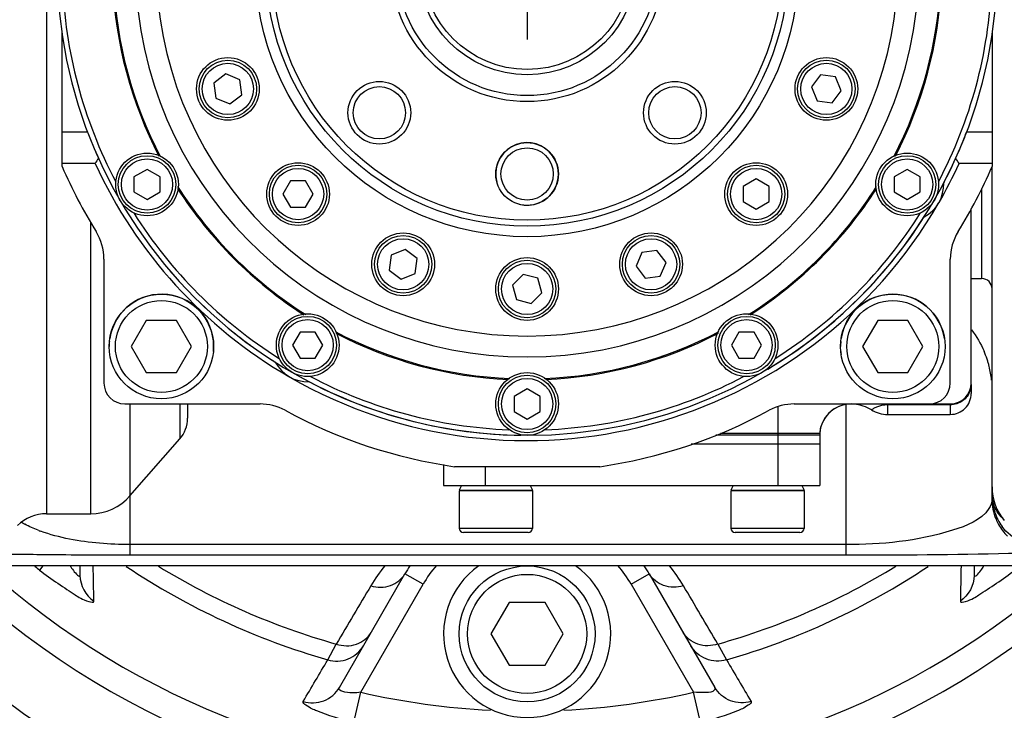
# Model space of a CAD drawing. Header units: millimetres. Extents: x 0 to 8493, y 0 to 6007.
# Tile 21 of 111: x 1986 to 2080, y 4373 to 4439. Entities that reach past the tile are written whole.
import ezdxf

# ---------------------------------------------------------------- set-up
doc = ezdxf.new("R2010")
doc.units = ezdxf.units.MM
doc.header["$LTSCALE"] = 467.107143
doc.linetypes.add('CENTER', pattern=[0.6, 0.375, -0.075, 0.075, -0.075])
doc.layers.get('0').update_dxf_attribs({"linetype": 'CONTINUOUS'})
for name, color, linetype in [('304102000094DXF_CONTINUOUS_LINE', 7, 'CONTINUOUS'), ('304102000106DXF_CONTINUOUS_LINE', 7, 'CONTINUOUS'), ('304102000126DXF_CONTINUOUS_LINE', 7, 'CONTINUOUS'), ('304104000184DXF_CONTINUOUS_LINE', 7, 'CONTINUOUS'), ('304104000405DXF_CONTINUOUS_LINE', 7, 'CONTINUOUS'), ('304104000559_DXF_AXIS', 7, 'CONTINUOUS'), ('304104000576DXF_CONTINUOUS_LINE', 7, 'CONTINUOUS'), ('304105000351DXF_CONTINUOUS_LINE', 7, 'CONTINUOUS'), ('304106000110DXF_CONTINUOUS_LINE', 7, 'CONTINUOUS'), ('304302000002DXF_CONTINUOUS_LINE', 7, 'CONTINUOUS'), ('501023000039DXF_CONTINUOUS_LINE', 7, 'CONTINUOUS'), ('501023000061DXF_CONTINUOUS_LINE', 7, 'CONTINUOUS'), ('501023000074DXF_CONTINUOUS_LINE', 7, 'CONTINUOUS'), ('501023000093DXF_CONTINUOUS_LINE', 7, 'CONTINUOUS'), ('501023000127DXF_CONTINUOUS_LINE', 7, 'CONTINUOUS'), ('504001000008DXF_CONTINUOUS_LINE', 7, 'CONTINUOUS'), ('604006000001DXF_CONTINUOUS_LINE', 7, 'CONTINUOUS'), ('604006000006DXF_CONTINUOUS_LINE', 7, 'CONTINUOUS'), ('604006000009DXF_CONTINUOUS_LINE', 7, 'CONTINUOUS'), ('最大动作范围图_DXF_DIMENSION', 7, 'CONTINUOUS')]:
    doc.layers.add(name, color=color, linetype=linetype)
doc.styles.get("Standard").update_dxf_attribs({"font": 'txt', "width": 0.7})
doc.dimstyles.new('DIMSTYLE_2', dxfattribs={"dimtxt": 85.714286, "dimasz": 42.857143, "dimexe": 1.5, "dimexo": 0, "dimgap": 3, "dimtad": 1, "dimdsep": 46, "dimtxsty": 'Standard', "dimblk": '_FILLED', "dimblk1": '_FILLED', "dimblk2": '_FILLED', "dimcen": 0.09, "dimclrt": 5, "dimazin": 2, "dimtp": 0.01, "dimtm": 0.01, "dimtfac": 1, "dimtofl": 0, "dimtmove": 0, "dimatfit": 3, "dimldrblk": '_FILLED', "dimfxl": 0, "dimtolj": 1, "dimarcsym": 0})

# ---------------------------------------------------------------- blocks, each defined once
blk = doc.blocks.new('_FILLED')
at = {"color": 0, "linetype": 'ByBlock'}
blk.add_solid([(0, 0), (-1, 0.25), (-1, -0.25)], dxfattribs=at)
blk = doc.blocks.new('*D3')
at = {"layer": '最大动作范围图_DXF_DIMENSION', "color": 2, "linetype": 'Continuous', "transparency": 16777216}
for p, q in [((1777.074, 4118.408), (1777.074, 4686.659)), ((2034.574, 4451.267), (2034.574, 4686.659)), ((1777.074, 4675.945), (1905.824, 4675.945)), ((2034.574, 4675.945), (1905.824, 4675.945)), ((1905.824, 4675.945), (2361.785, 4675.945))]:
    blk.add_line(p, q, dxfattribs=at)
at = {"layer": '最大动作范围图_DXF_DIMENSION', "color": 2, "linetype": 'Continuous', "transparency": 16777216, "xscale": 42.8571428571, "yscale": 42.8571428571, "zscale": 42.8571428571, "rotation": 180}
blk.add_blockref('_FILLED', (1777.074, 4675.945), dxfattribs=at)
at = {"layer": '最大动作范围图_DXF_DIMENSION', "color": 2, "linetype": 'Continuous', "transparency": 16777216, "xscale": 42.8571428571, "yscale": 42.8571428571, "zscale": 42.8571428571}
blk.add_blockref('_FILLED', (2034.574, 4675.945), dxfattribs=at)

msp = doc.modelspace()

# ---------------------------------------------------------------- linework, layer by layer
at = {"layer": '304102000094DXF_CONTINUOUS_LINE', "color": 9, "linetype": 'Continuous'}
for p, q in [((1988.574, 4496.624), (1988.574, 4391.624)), ((1992.805, 4391.624), (1992.805, 4419.527)), ((1996.568, 4402.124), (1996.568, 4393.332)), ((2001.332, 4402.124), (2001.332, 4398.776)), ((2065.074, 4402.059), (2065.074, 4387.659)), ((1996.573, 4388.67), (1996.573, 4393.332)), ((2065.074, 4388.67), (1996.573, 4388.67)), ((1996.574, 4387.659), (1996.574, 4388.67)), ((2065.074, 4387.659), (1996.574, 4387.659)), ((1988.24, 4386.635), (1987.918, 4386.236)), ((2024.615, 4384.874), (2022.883, 4385.874)), ((2044.533, 4384.874), (2046.266, 4385.874)), ((2018.651, 4374.545), (2024.615, 4384.874)), ((2044.533, 4384.874), (2050.497, 4374.545)), ((2015.495, 4377.643), (2016.315, 4379.156)), ((2052.833, 4379.156), (2053.653, 4377.643)), ((2017.988, 4371.649), (2018.651, 4374.545)), ((2051.16, 4371.649), (2050.497, 4374.545))]:
    msp.add_line(p, q, dxfattribs=at)
at = {"layer": '304102000094DXF_CONTINUOUS_LINE', "color": 7, "linetype": 'Continuous'}
for p, q in [((2079.074, 4393.014), (2079.074, 4424.837)), ((2002.074, 4402.124), (2002.074, 4400.752)), ((1996.568, 4393.332), (2001.332, 4398.776)), ((1988.574, 4391.624), (1992.805, 4391.624)), ((2097.574, 4386.635), (1961.574, 4386.635)), ((1991.783, 4386.635), (1991.783, 4385.715)), ((2077.366, 4386.635), (2077.366, 4385.715)), ((2016.608, 4375.006), (2022.883, 4385.874)), ((2046.265, 4385.874), (2052.54, 4375.006))]:
    msp.add_line(p, q, dxfattribs=at)
at = {"layer": '304102000094DXF_CONTINUOUS_LINE', "color": 9, "linetype": 'Continuous'}
for centre, radius, start, end in [((2069.546, 4403.355), 9.548, 18.5701, 23.50096), ((2069.752, 4403.427), 9.33, 16.41578, 18.55399), ((2069.811, 4403.445), 9.269, 14.26097, 16.41581), ((2069.952, 4403.478), 9.124, 5.80991, 14.27371), ((2081.584, 4393.338), 2.509, 180.01634, 187.2607), ((2081.669, 4393.35), 2.595, 187.28205, 198.46949), ((1990.068, 4397.082), 7.373, 237.90744, 241.18451), ((2084.039, 4392.998), 4.962, 202.48023, 208.98061), ((2084.098, 4393.033), 5.03, 209.00068, 224.9526), ((1992.647, 4402.664), 13.528, 248.98773, 249.94359), ((2034.574, 4444.124), 74.349, 230.68219, 231.13247), ((2034.574, 4444.124), 69.165, 236.30576, 253.98767), ((2034.574, 4444.124), 67.486, 238.472, 254.30242), ((2033.329, 4376.595), 15.944, 140.94051, 149.28869), ((2034.574, 4379.124), 11.5, 139.02912, 150), ((2034.574, 4379.124), 11.5, 30, 40.97133), ((2035.827, 4376.6), 15.935, 30.70974, 39.03978), ((2034.574, 4444.124), 67.486, 285.69758, 301.52796), ((2034.574, 4444.124), 69.165, 286.01233, 303.69501), ((4611.505, 2846.11), 3014.173, 149.305242, 149.428562), ((-542.296, 2846.146), 3014.102, 30.571437, 30.694759), ((2034.574, 4444.124), 71.379, 257.10988, 267.1807), ((2034.574, 4444.124), 71.379, 272.81931, 282.89012)]:
    msp.add_arc(centre, radius, start, end, dxfattribs=at)
at = {"layer": '304102000094DXF_CONTINUOUS_LINE', "color": 7, "linetype": 'Continuous'}
for centre, radius, start, end in [((1999.074, 4400.752), 3, 318.81407, 360), ((2084.074, 4394.186), 5, 179.99992, 220.01196), ((1992.805, 4396.624), 5, 270, 318.81407), ((2084.11, 4393.343), 5.035, 180.06546, 197.96077), ((1988.574, 4387.624), 4, 90, 133.96062), ((2084.093, 4393.347), 5.021, 198.065, 216.00858), ((2034.574, 4444.124), 77.5, 227.93101, 311.93985), ((2034.574, 4379.124), 13.5, 146.19133, 150.00057), ((2034.574, 4379.124), 13.5, 30.0003, 33.8188)]:
    msp.add_arc(centre, radius, start, end, dxfattribs=at)
at = {"layer": '304102000094DXF_CONTINUOUS_LINE', "color": 9, "linetype": 'Continuous'}
for points in [[(2077.096, 4409.229), (2077.574, 4408.591), (2077.984, 4407.894), (2078.302, 4407.163)], [(2079.074, 4393.014), (2079.074, 4392.697), (2078.95, 4392.374), (2078.772, 4392.112)], [(2079.455, 4391.101), (2079.206, 4391.702), (2079.074, 4392.364), (2079.074, 4393.014)], [(2080.09, 4391.201), (2079.702, 4391.564), (2079.375, 4392.024), (2079.207, 4392.528)], [(1987.796, 4390.035), (1987.358, 4390.204), (1986.926, 4390.396), (1986.515, 4390.623)], [(1993.11, 4383.259), (1993.088, 4384.384), (1993.066, 4385.509), (1993.043, 4386.633)], [(2076.105, 4386.633), (2076.082, 4385.509), (2076.06, 4384.384), (2076.038, 4383.259)], [(1991.783, 4385.715), (1991.783, 4384.784), (1992.334, 4383.773), (1993.11, 4383.259)], [(2077.366, 4385.715), (2077.366, 4384.784), (2076.814, 4383.773), (2076.038, 4383.259)], [(2013.146, 4373.664), (2013.928, 4374.991), (2014.711, 4376.317), (2015.495, 4377.643)], [(2053.653, 4377.643), (2054.437, 4376.317), (2055.22, 4374.991), (2056.003, 4373.664)]]:
    msp.add_open_spline(points, degree=3, dxfattribs=at)
for points, knots in [([(2078.772, 4392.112), (2078.011, 4390.991), (2073.155, 4389.093), (2068.506, 4388.67), (2065.074, 4388.67)], [0, 0, 0, 0, 0.283012, 1, 1, 1, 1]), ([(1996.573, 4388.67), (1995.599, 4388.67), (1992.709, 4388.8), (1989.812, 4389.297), (1988.008, 4389.956)], [0, 0, 0, 0, 0.336454, 1, 1, 1, 1]), ([(1996.574, 4387.659), (1993.849, 4387.659), (1990.135, 4387.67), (1985.69, 4387.729), (1983.393, 4387.76), (1981.769, 4387.83), (1980.535, 4387.823), (1980.03, 4387.957), (1979.574, 4387.901), (1979.574, 4387.975)], [0, 0, 0, 0, 0.480576, 0.654113, 0.785865, 0.882371, 0.948398, 0.986987, 1, 1, 1, 1]), ([(2082.84, 4387.883), (2082.112, 4387.846), (2076.191, 4387.669), (2070.268, 4387.659), (2065.074, 4387.659)], [0, 0, 0, 0, 0.123074, 1, 1, 1, 1]), ([(1990.851, 4386.634), (1990.948, 4386.483), (1991.087, 4386.224), (1991.783, 4385.451), (1991.783, 4385.715)], [0, 0, 0, 0, 0.404997, 1, 1, 1, 1]), ([(2077.366, 4385.715), (2077.366, 4385.454), (2078.061, 4386.223), (2078.2, 4386.481), (2078.298, 4386.634)], [0, 0, 0, 0, 0.589703, 1, 1, 1, 1]), ([(1987.918, 4386.236), (1988.998, 4385.366), (1990.815, 4384.215), (1992.063, 4383.361), (1993.113, 4383.096), (1993.11, 4383.259)], [0, 0, 0, 0, 0.683558, 0.919665, 1, 1, 1, 1]), ([(2019.621, 4384.738), (2020.223, 4384.553), (2021.538, 4384.527), (2022.588, 4385.363), (2022.883, 4385.874)], [0, 0, 0, 0, 0.515967, 1, 1, 1, 1]), ([(2049.527, 4384.738), (2048.926, 4384.553), (2047.61, 4384.527), (2046.561, 4385.363), (2046.266, 4385.874)], [0, 0, 0, 0, 0.515967, 1, 1, 1, 1]), ([(2076.038, 4383.259), (2076.035, 4383.097), (2077.085, 4383.36), (2078.332, 4384.215), (2080.151, 4385.366), (2081.23, 4386.236)], [0, 0, 0, 0, 0.080144, 0.316295, 1, 1, 1, 1]), ([(2016.315, 4379.156), (2016.925, 4378.954), (2018.269, 4378.903), (2019.348, 4379.752), (2019.649, 4380.273)], [0, 0, 0, 0, 0.516063, 1, 1, 1, 1]), ([(2052.833, 4379.156), (2052.224, 4378.954), (2050.88, 4378.903), (2049.8, 4379.752), (2049.499, 4380.273)], [0, 0, 0, 0, 0.516063, 1, 1, 1, 1]), ([(2015.495, 4377.643), (2016.12, 4377.46), (2017.527, 4377.511), (2018.59, 4378.439), (2018.913, 4378.998)], [0, 0, 0, 0, 0.501557, 1, 1, 1, 1]), ([(2053.653, 4377.643), (2053.029, 4377.46), (2051.621, 4377.511), (2050.559, 4378.439), (2050.235, 4378.998)], [0, 0, 0, 0, 0.501557, 1, 1, 1, 1]), ([(2013.146, 4373.664), (2013.774, 4373.47), (2015.201, 4373.504), (2016.281, 4374.44), (2016.608, 4375.006)], [0, 0, 0, 0, 0.501567, 1, 1, 1, 1]), ([(2018.651, 4374.545), (2018.377, 4374.508), (2017.834, 4374.431), (2016.388, 4374.625), (2016.608, 4375.006)], [0, 0, 0, 0, 0.385092, 1, 1, 1, 1]), ([(2052.54, 4375.006), (2052.582, 4374.933), (2052.418, 4374.509), (2051.529, 4374.513), (2050.895, 4374.492), (2050.497, 4374.545)], [0, 0, 0, 0, 0.110661, 0.473163, 1, 1, 1, 1]), ([(2056.003, 4373.664), (2055.374, 4373.47), (2053.948, 4373.504), (2052.867, 4374.44), (2052.54, 4375.006)], [0, 0, 0, 0, 0.501567, 1, 1, 1, 1]), ([(2017.988, 4371.649), (2016.785, 4371.924), (2015.065, 4372.47), (2013.717, 4373.068), (2013.069, 4373.533), (2013.146, 4373.664)], [0, 0, 0, 0, 0.694573, 0.91467, 1, 1, 1, 1]), ([(2056.003, 4373.664), (2056.08, 4373.533), (2055.431, 4373.069), (2054.084, 4372.47), (2052.364, 4371.924), (2051.16, 4371.649)], [0, 0, 0, 0, 0.085297, 0.305341, 1, 1, 1, 1])]:
    msp.add_open_spline(points, degree=3, knots=knots, dxfattribs=at)
at = {"layer": '304102000094DXF_CONTINUOUS_LINE', "color": 7, "linetype": 'Continuous'}
msp.add_open_spline([(2084.074, 4388.338), (2082.562, 4388.338), (2080.921, 4389.173), (2080.031, 4390.395)], degree=3, dxfattribs=at)
at = {"layer": '304102000106DXF_CONTINUOUS_LINE', "color": 7, "linetype": 'Continuous'}
for p, q in [((2077.074, 4404.124), (2077.074, 4420.811)), ((2077.074, 4403.997), (2077.074, 4403.124)), ((2073.074, 4402.124), (2075.074, 4402.124)), ((2069.074, 4401.124), (2075.074, 4401.124)), ((2062.574, 4399.124), (2052.649, 4399.124))]:
    msp.add_line(p, q, dxfattribs=at)
at = {"layer": '304102000106DXF_CONTINUOUS_LINE', "color": 9, "linetype": 'Continuous'}
for p, q in [((2058.574, 4401.869), (2058.574, 4399.124)), ((2069.074, 4402.124), (2069.074, 4401.124)), ((2075.074, 4402.039), (2069.074, 4402.039)), ((2075.074, 4402.124), (2075.074, 4401.124))]:
    msp.add_line(p, q, dxfattribs=at)
at = {"layer": '304102000106DXF_CONTINUOUS_LINE', "color": 7, "linetype": 'Continuous'}
for centre, radius, start, end in [((2075.074, 4404.124), 2, 270, 360), ((2075.074, 4403.124), 2, 270, 0.00001), ((2065.574, 4399.124), 3, 90, 180), ((2065.574, 4399.119), 3, 95.11334, 176.1089), ((2065.469, 4398.124), 4, 58.99728, 83.94101), ((2069.074, 4404.124), 3, 238.99728, 270)]:
    msp.add_arc(centre, radius, start, end, dxfattribs=at)
at = {"layer": '304102000106DXF_CONTINUOUS_LINE', "color": 9, "linetype": 'Continuous'}
for centre, radius, start, end in [((2075.14, 4403.999), 1.934, 341.69371, 359.9216), ((2069.068, 4399.415), 2.625, 93.12683, 96.4963), ((2069.076, 4399.273), 2.766, 90.03428, 93.13175)]:
    msp.add_arc(centre, radius, start, end, dxfattribs=at)
for points, knots in [([(2076.976, 4403.392), (2076.848, 4403.006), (2076.324, 4402.298), (2075.485, 4402.039), (2075.074, 4402.039)], [0, 0, 0, 0, 0.497011, 1, 1, 1, 1]), ([(2068.771, 4402.022), (2068.516, 4401.993), (2068.183, 4401.902), (2067.731, 4401.701), (2067.656, 4401.613), (2067.512, 4401.559), (2067.529, 4401.553)], [0, 0, 0, 0, 0.575703, 0.828785, 0.959034, 1, 1, 1, 1])]:
    msp.add_open_spline(points, degree=3, knots=knots, dxfattribs=at)
at = {"layer": '304102000126DXF_CONTINUOUS_LINE', "color": 7, "linetype": 'Continuous'}
msp.add_arc((2034.574, 4444.124), 80.088, 226.07847, 313.91749, dxfattribs=at)
at = {"layer": '304102000126DXF_CONTINUOUS_LINE', "color": 9, "linetype": 'Continuous'}
msp.add_arc((2034.566, 4441.759), 88.445, 272.85866, 318.35044, dxfattribs=at)
msp.add_open_spline([(1970.971, 4386.591), (1978.6, 4377.629), (1998.029, 4362.733), (2033.692, 4354.61), (2069.52, 4362.001), (2089.257, 4376.505), (2097.069, 4385.315)], degree=3, knots=[0, 0, 0, 0, 0.248953, 0.499909, 0.750922, 1, 1, 1, 1], dxfattribs=at)
at = {"layer": '304104000184DXF_CONTINUOUS_LINE', "color": 7, "linetype": 'Continuous'}
for centre, radius in [((2034.574, 4444.124), 26), ((2034.574, 4444.124), 25), ((2034.574, 4444.124), 24.423), ((2034.574, 4444.124), 13.077), ((2034.574, 4444.124), 12.5), ((2034.574, 4444.124), 10.5), ((2034.574, 4444.124), 10), ((2020.432, 4429.982), 3), ((2048.716, 4429.982), 3), ((2020.432, 4429.982), 2.5), ((2048.716, 4429.982), 2.5), ((2034.574, 4424.124), 3), ((2034.574, 4424.124), 2.5)]:
    msp.add_circle(centre, radius, dxfattribs=at)
for radius, start, end in [(37.5, 98.12982, 81.87018), (35.5, 101.27064, 78.72933)]:
    msp.add_arc((2034.574, 4444.124), radius, start, end, dxfattribs=at)
at = {"layer": '304104000184DXF_CONTINUOUS_LINE', "color": 2, "linetype": 'Continuous'}
msp.add_arc((2034.574, 4424.124), 3, 255, 195, dxfattribs=at)
at = {"layer": '304104000405DXF_CONTINUOUS_LINE', "color": 9, "linetype": 'Continuous'}
msp.add_line((2078.074, 4422.741), (2078.074, 4414.124), dxfattribs=at)
at = {"layer": '304104000405DXF_CONTINUOUS_LINE', "color": 7, "linetype": 'Continuous'}
msp.add_line((2077.074, 4414.124), (2078.074, 4414.124), dxfattribs=at)
msp.add_arc((2078.074, 4413.124), 1, 0, 90, dxfattribs=at)
at = {"layer": '304104000559_DXF_AXIS', "color": 7, "linetype": 'CENTER'}
msp.add_line((2034.574, 4444.124), (2034.574, 4436.981), dxfattribs=at)
at = {"layer": '304104000576DXF_CONTINUOUS_LINE', "color": 7, "linetype": 'Continuous'}
for p, q in [((1990.074, 4424.837), (1990.074, 4437.608)), ((2079.074, 4437.608), (2079.074, 4424.837)), ((1992.515, 4428.124), (1990.074, 4428.124)), ((2079.074, 4428.124), (2076.634, 4428.124)), ((1993.231, 4425.124), (1990.074, 4425.124)), ((2079.074, 4425.124), (2075.917, 4425.124)), ((1994.074, 4415.982), (1994.074, 4404.124)), ((2075.074, 4404.124), (2075.074, 4415.982)), ((1996.074, 4402.124), (2009.015, 4402.124)), ((2060.133, 4402.124), (2073.074, 4402.124)), ((2041.52, 4396.124), (2027.628, 4396.124))]:
    msp.add_line(p, q, dxfattribs=at)
for centre, radius, start, end in [((2034.574, 4444.124), 45, 336.64727, 339.1725), ((2034.574, 4444.124), 45, 203.38289, 204.27442), ((2134.032, 4334.874), 167.242, 147.13732, 147.34109), ((2034.574, 4444.124), 45.5, 204.68195, 239.93768), ((2034.574, 4444.124), 45.5, 330.04388, 335.31786), ((2034.574, 4444.124), 45, 332.3761, 335.72513), ((1935.119, 4334.877), 167.239, 32.65849, 32.86213), ((2034.574, 4444.124), 48.5, 203.43299, 211.73747), ((2034.574, 4444.124), 48.5, 328.26253, 336.56701), ((2070.947, 4423.124), 3.5, 297.78874, 2.21126), ((2034.574, 4444.124), 45.5, 240.05347, 329.95352), ((2034.574, 4444.124), 45, 300.77586, 327.6239), ((1989.074, 4415.982), 5, 0, 31.73747), ((2080.074, 4415.982), 5, 148.26253, 180), ((2034.574, 4444.124), 45, 220.68495, 221.20322), ((2034.574, 4444.124), 45, 226.29325, 226.85932), ((2034.574, 4444.124), 45, 231.38759, 233.8991), ((2034.574, 4444.124), 45, 236.50542, 237.6239), ((2013.574, 4407.751), 3.5, 207.78874, 272.21126), ((2034.574, 4444.124), 45, 299.5694, 300.01421), ((1996.074, 4404.124), 2, 180, 270), ((2034.574, 4444.124), 45, 242.76144, 269.23807), ((2073.074, 4404.124), 2, 270, 360), ((2009.015, 4397.124), 5, 61.46251, 90), ((2034.574, 4444.124), 48.5, 241.46251, 261.76572), ((2034.574, 4444.124), 48.5, 278.23428, 298.53749), ((2060.133, 4397.124), 5, 90, 118.53749)]:
    msp.add_arc(centre, radius, start, end, dxfattribs=at)
at = {"layer": '304105000351DXF_CONTINUOUS_LINE', "color": 7, "linetype": 'Continuous'}
for p, q in [((2050.278, 4398.324), (2062.574, 4398.324)), ((2062.574, 4398.324), (2062.574, 4394.324)), ((2026.574, 4396.341), (2026.574, 4394.324)), ((2026.574, 4394.324), (2062.574, 4394.324))]:
    msp.add_line(p, q, dxfattribs=at)
at = {"layer": '304105000351DXF_CONTINUOUS_LINE', "color": 9, "linetype": 'Continuous'}
for p, q in [((2058.574, 4398.324), (2058.574, 4394.324)), ((2030.574, 4396.124), (2030.574, 4394.324))]:
    msp.add_line(p, q, dxfattribs=at)
at = {"layer": '304106000110DXF_CONTINUOUS_LINE', "color": 7, "linetype": 'Continuous'}
for p, q in [((2053.075, 4399.324), (2062.574, 4399.324)), ((2062.574, 4399.124), (2062.574, 4398.324)), ((2050.278, 4398.324), (2062.574, 4398.324))]:
    msp.add_line(p, q, dxfattribs=at)
at = {"layer": '304106000110DXF_CONTINUOUS_LINE', "color": 9, "linetype": 'Continuous'}
msp.add_line((2058.574, 4399.324), (2058.574, 4398.324), dxfattribs=at)
at = {"layer": '304302000002DXF_CONTINUOUS_LINE', "color": 7, "linetype": 'Continuous'}
for radius, start, end in [(45, 180.05573, 359.97819), (39.7, 182.55209, 207.42364), (39.6, 182.36623, 207.62659), (39.6, 332.37473, 357.63635), (39.7, 332.58004, 357.44659), (39.7, 212.58004, 237.46062), (39.6, 212.37473, 237.65016), (39.6, 302.35241, 327.62659), (39.7, 302.53807, 327.42364), (39.6, 242.35241, 267.62659), (39.7, 242.53807, 267.42364), (39.6, 272.37473, 297.65016), (39.7, 272.58004, 297.46062)]:
    msp.add_arc((2034.574, 4444.124), radius, start, end, dxfattribs=at)
at = {"layer": '304302000002DXF_CONTINUOUS_LINE', "color": 9, "linetype": 'Continuous'}
for start, end in [(182.01847, 207.79767), (332.20627, 357.60284), (212.20891, 237.75363), (302.24871, 327.79788), (242.24799, 267.74095), (272.26062, 297.75618)]:
    msp.add_arc((2034.574, 4444.124), 44.5, start, end, dxfattribs=at)
at = {"layer": '501023000039DXF_CONTINUOUS_LINE', "color": 7, "linetype": 'Continuous'}
for p, q in [((1998.131, 4410.124), (1996.687, 4407.624)), ((2001.018, 4410.124), (1998.131, 4410.124)), ((2002.461, 4407.624), (2001.018, 4410.124)), ((2068.131, 4410.124), (2066.687, 4407.624)), ((2071.018, 4410.124), (2068.131, 4410.124)), ((2072.461, 4407.624), (2071.018, 4410.124)), ((1996.687, 4407.624), (1998.131, 4405.124)), ((2001.018, 4405.124), (2002.461, 4407.624)), ((2066.687, 4407.624), (2068.131, 4405.124)), ((2071.018, 4405.124), (2072.461, 4407.624)), ((1998.131, 4405.124), (2001.018, 4405.124)), ((2068.131, 4405.124), (2071.018, 4405.124))]:
    msp.add_line(p, q, dxfattribs=at)
for centre in [(1999.574, 4407.624), (2069.574, 4407.624)]:
    msp.add_circle(centre, 5, dxfattribs=at)
at = {"layer": '501023000039DXF_CONTINUOUS_LINE', "color": 9, "linetype": 'Continuous'}
for centre in [(1999.574, 4407.624), (2069.574, 4407.624)]:
    msp.add_circle(centre, 4.4, dxfattribs=at)
at = {"layer": '501023000061DXF_CONTINUOUS_LINE', "color": 7, "linetype": 'Continuous'}
for p, q in [((1998.201, 4424.568), (1996.951, 4423.846)), ((1999.451, 4423.846), (1998.201, 4424.568)), ((2070.947, 4424.568), (2069.697, 4423.846)), ((2072.197, 4423.846), (2070.947, 4424.568)), ((1996.951, 4423.846), (1996.951, 4422.403)), ((1999.451, 4422.403), (1999.451, 4423.846)), ((2069.697, 4423.846), (2069.697, 4422.403)), ((2072.197, 4422.403), (2072.197, 4423.846)), ((1996.951, 4422.403), (1998.201, 4421.681)), ((1998.201, 4421.681), (1999.451, 4422.403)), ((2069.697, 4422.403), (2070.947, 4421.681)), ((2070.947, 4421.681), (2072.197, 4422.403)), ((2012.852, 4409.001), (2012.131, 4407.751)), ((2014.296, 4409.001), (2012.852, 4409.001)), ((2015.018, 4407.751), (2014.296, 4409.001)), ((2054.852, 4409.001), (2054.131, 4407.751)), ((2056.296, 4409.001), (2054.852, 4409.001)), ((2057.018, 4407.751), (2056.296, 4409.001)), ((2012.131, 4407.751), (2012.852, 4406.501)), ((2014.296, 4406.501), (2015.018, 4407.751)), ((2054.131, 4407.751), (2054.852, 4406.501)), ((2056.296, 4406.501), (2057.018, 4407.751)), ((2012.852, 4406.501), (2014.296, 4406.501)), ((2054.852, 4406.501), (2056.296, 4406.501)), ((2034.574, 4403.568), (2033.324, 4402.846)), ((2035.824, 4402.846), (2034.574, 4403.568)), ((2033.324, 4402.846), (2033.324, 4401.403)), ((2035.824, 4401.403), (2035.824, 4402.846)), ((2033.324, 4401.403), (2034.574, 4400.681)), ((2034.574, 4400.681), (2035.824, 4401.403))]:
    msp.add_line(p, q, dxfattribs=at)
for centre in [(1998.201, 4423.124), (2070.947, 4423.124), (2013.574, 4407.751), (2055.574, 4407.751), (2034.574, 4402.124)]:
    msp.add_circle(centre, 2.75, dxfattribs=at)
at = {"layer": '501023000061DXF_CONTINUOUS_LINE', "color": 9, "linetype": 'Continuous'}
for centre in [(1998.201, 4423.124), (2070.947, 4423.124), (2013.574, 4407.751), (2055.574, 4407.751), (2034.574, 4402.124)]:
    msp.add_circle(centre, 2.45, dxfattribs=at)
at = {"layer": '501023000074DXF_CONTINUOUS_LINE', "color": 7, "linetype": 'Continuous'}
for p, q in [((2032.842, 4383.124), (2031.11, 4380.124)), ((2036.306, 4383.124), (2032.842, 4383.124)), ((2038.038, 4380.124), (2036.306, 4383.124)), ((2031.11, 4380.124), (2032.842, 4377.124)), ((2036.306, 4377.124), (2038.038, 4380.124)), ((2032.842, 4377.124), (2036.306, 4377.124))]:
    msp.add_line(p, q, dxfattribs=at)
msp.add_circle((2034.574, 4380.124), 6.5, dxfattribs=at)
at = {"layer": '501023000074DXF_CONTINUOUS_LINE', "color": 9, "linetype": 'Continuous'}
msp.add_circle((2034.574, 4380.124), 5.7, dxfattribs=at)
at = {"layer": '501023000093DXF_CONTINUOUS_LINE', "color": 7, "linetype": 'Continuous'}
for p, q in [((2028.074, 4393.824), (2028.074, 4390.224)), ((2035.074, 4393.824), (2028.074, 4393.824)), ((2035.074, 4393.824), (2035.074, 4390.224)), ((2054.074, 4393.824), (2054.074, 4390.224)), ((2061.074, 4393.824), (2054.074, 4393.824)), ((2061.074, 4393.824), (2061.074, 4390.224)), ((2034.674, 4389.824), (2028.474, 4389.824)), ((2060.674, 4389.824), (2054.474, 4389.824))]:
    msp.add_line(p, q, dxfattribs=at)
at = {"layer": '501023000093DXF_CONTINUOUS_LINE', "color": 9, "linetype": 'Continuous'}
for p, q in [((2035.074, 4390.224), (2028.074, 4390.224)), ((2061.074, 4390.224), (2054.074, 4390.224))]:
    msp.add_line(p, q, dxfattribs=at)
at = {"layer": '501023000093DXF_CONTINUOUS_LINE', "color": 7, "linetype": 'Continuous'}
for centre, start, end in [((2028.474, 4390.224), 180, 270), ((2034.674, 4390.224), 270, 360), ((2054.474, 4390.224), 180, 270), ((2060.674, 4390.224), 270, 360)]:
    msp.add_arc(centre, 0.4, start, end, dxfattribs=at)
at = {"layer": '501023000127DXF_CONTINUOUS_LINE', "color": 7, "linetype": 'Continuous'}
for p, q in [((2005.746, 4433.692), (2004.6, 4432.814)), ((2007.079, 4433.14), (2005.746, 4433.692)), ((2062.662, 4433.595), (2061.783, 4432.45)), ((2064.093, 4433.406), (2062.662, 4433.595)), ((2004.6, 4432.814), (2004.789, 4431.383)), ((2007.267, 4431.709), (2007.079, 4433.14)), ((2064.645, 4432.073), (2064.093, 4433.406)), ((2006.122, 4430.83), (2007.267, 4431.709)), ((2061.783, 4432.45), (2062.336, 4431.116)), ((2063.767, 4430.928), (2064.645, 4432.073)), ((2004.789, 4431.383), (2006.122, 4430.83)), ((2062.336, 4431.116), (2063.767, 4430.928)), ((2011.932, 4423.454), (2011.21, 4422.204)), ((2013.376, 4423.454), (2011.932, 4423.454)), ((2014.097, 4422.204), (2013.376, 4423.454)), ((2056.494, 4423.647), (2055.244, 4422.926)), ((2057.744, 4422.926), (2056.494, 4423.647)), ((2055.244, 4422.926), (2055.244, 4421.482)), ((2057.744, 4421.482), (2057.744, 4422.926)), ((2011.21, 4422.204), (2011.932, 4420.954)), ((2013.376, 4420.954), (2014.097, 4422.204)), ((2055.244, 4421.482), (2056.494, 4420.761)), ((2056.494, 4420.761), (2057.744, 4421.482)), ((2011.932, 4420.954), (2013.376, 4420.954)), ((2022.899, 4416.915), (2021.566, 4416.363)), ((2024.044, 4416.036), (2022.899, 4416.915)), ((2045.559, 4416.629), (2045.006, 4415.296)), ((2046.99, 4416.818), (2045.559, 4416.629)), ((2047.868, 4415.673), (2046.99, 4416.818)), ((2021.566, 4416.363), (2021.377, 4414.932)), ((2023.856, 4414.605), (2024.044, 4416.036)), ((2047.316, 4414.339), (2047.868, 4415.673)), ((2021.377, 4414.932), (2022.523, 4414.053)), ((2045.006, 4415.296), (2045.885, 4414.151)), ((2022.523, 4414.053), (2023.856, 4414.605)), ((2034.201, 4414.519), (2033.18, 4413.498)), ((2035.595, 4414.145), (2034.201, 4414.519)), ((2035.968, 4412.751), (2035.595, 4414.145)), ((2045.885, 4414.151), (2047.316, 4414.339)), ((2033.18, 4413.498), (2033.554, 4412.104)), ((2033.554, 4412.104), (2034.948, 4411.73)), ((2034.948, 4411.73), (2035.968, 4412.751))]:
    msp.add_line(p, q, dxfattribs=at)
for centre in [(2005.934, 4432.261), (2063.214, 4432.261), (2012.654, 4422.204), (2056.494, 4422.204), (2022.711, 4415.484), (2046.437, 4415.484), (2034.574, 4413.124)]:
    msp.add_circle(centre, 2.75, dxfattribs=at)
at = {"layer": '501023000127DXF_CONTINUOUS_LINE', "color": 9, "linetype": 'Continuous'}
for centre in [(2005.934, 4432.261), (2063.214, 4432.261), (2012.654, 4422.204), (2056.494, 4422.204), (2022.711, 4415.484), (2046.437, 4415.484), (2034.574, 4413.124)]:
    msp.add_circle(centre, 2.45, dxfattribs=at)
at = {"layer": '504001000008DXF_CONTINUOUS_LINE', "color": 7, "linetype": 'Continuous'}
msp.add_arc((2034.574, 4380.124), 8, 125.35006, 54.64994, dxfattribs=at)
at = {"layer": '604006000001DXF_CONTINUOUS_LINE', "color": 7, "linetype": 'Continuous'}
for p, q in [((2028.293, 4394.324), (2028.074, 4393.875)), ((2034.855, 4394.324), (2035.074, 4393.875)), ((2054.293, 4394.324), (2054.074, 4393.875)), ((2060.855, 4394.324), (2061.074, 4393.875)), ((2028.074, 4393.875), (2028.178, 4393.824)), ((2028.074, 4393.875), (2035.074, 4393.875)), ((2035.074, 4393.875), (2034.971, 4393.824)), ((2054.074, 4393.875), (2054.178, 4393.824)), ((2054.074, 4393.875), (2061.074, 4393.875)), ((2061.074, 4393.875), (2060.971, 4393.824))]:
    msp.add_line(p, q, dxfattribs=at)
at = {"layer": '604006000006DXF_CONTINUOUS_LINE', "color": 7, "linetype": 'Continuous'}
for centre, start, end in [((1999.574, 4407.624), 354.65975, 171.11609), ((2069.574, 4407.624), 8.88391, 171.11609), ((1999.574, 4407.624), 174.65975, 180), ((2069.574, 4407.624), 174.65975, 180), ((2069.574, 4407.624), 185.34703, 188.88391)]:
    msp.add_arc(centre, 5, start, end, dxfattribs=at)
at = {"layer": '604006000009DXF_CONTINUOUS_LINE', "color": 7, "linetype": 'Continuous'}
for centre in [(2005.934, 4432.261), (2063.214, 4432.261), (1998.201, 4423.124), (2070.947, 4423.124), (2012.654, 4422.204), (2056.494, 4422.204), (2022.711, 4415.484), (2046.437, 4415.484), (2034.574, 4413.124), (2013.574, 4407.751), (2055.574, 4407.751), (2034.574, 4402.124)]:
    msp.add_circle(centre, 3, dxfattribs=at)

# ---------------------------------------------------------------- dimensions: what is measured, and where the dimension line sits
at = {"layer": '最大动作范围图_DXF_DIMENSION', "color": 2, "linetype": 'Continuous'}
dim = msp.add_linear_dim(base=(1777.074, 4675.945), p1=(2034.574, 4451.267), p2=(1777.074, 4118.408), angle=180, dimstyle='DIMSTYLE_2', dxfattribs=at)
dim.commit()
dim.dimension.update_dxf_attribs({"geometry": '*D3', "text_midpoint": (2061.785, 4675.945), "dimtype": 160})

doc.saveas('drawing.dxf')
